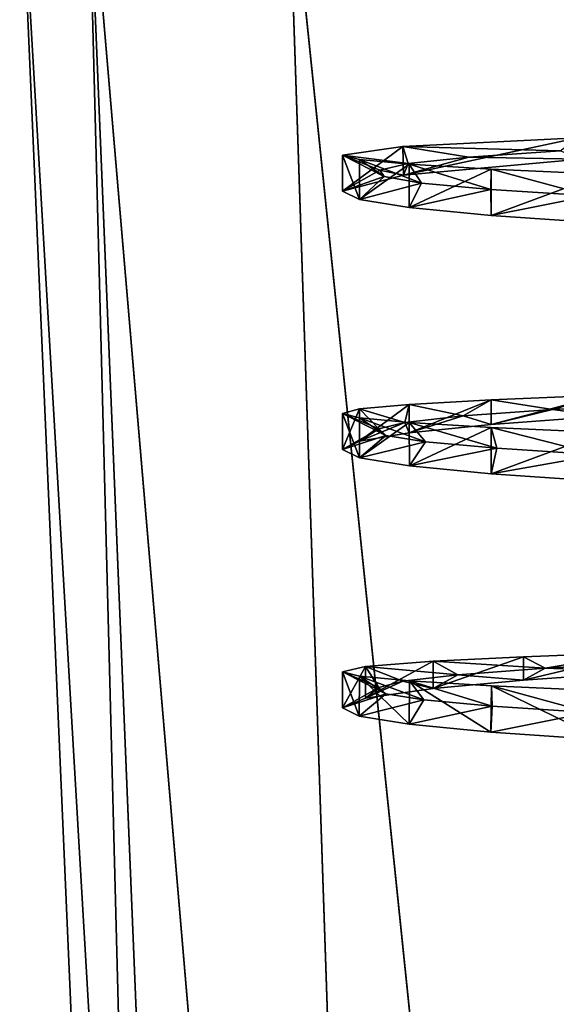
# Model space of a CAD drawing. Header units: millimetres. Extents: x -144 to 364, y -408 to 1133.
# Tile 71 of 256: x -11.79 to -8.05, y -29.16 to -22.3. Entities that reach past the tile are written whole.
import ezdxf

# ---------------------------------------------------------------- set-up
doc = ezdxf.new("R2010")
doc.units = ezdxf.units.MM
doc.header["$LTSCALE"] = 41.718519
for name, color, linetype in [('167', 7, 'CONTINUOUS'), ('168', 7, 'CONTINUOUS'), ('170', 7, 'CONTINUOUS'), ('171', 7, 'CONTINUOUS'), ('637', 7, 'CONTINUOUS'), ('639', 7, 'CONTINUOUS'), ('642', 7, 'CONTINUOUS'), ('644', 7, 'CONTINUOUS'), ('796', 7, 'CONTINUOUS'), ('797', 7, 'CONTINUOUS'), ('798', 7, 'CONTINUOUS'), ('799', 7, 'CONTINUOUS')]:
    doc.layers.add(name, color=color, linetype=linetype)

msp = doc.modelspace()

# ---------------------------------------------------------------- linework, layer by layer
at = {"layer": '167', "color": 7, "linetype": 'CONTINUOUS', "true_color": 0xaaaaaa}
for points in [[(-8.7391, -26.8597, 3.1808), (-9.1224, -26.9036, 1.8087), (-8.9114, -26.9543, 3.2435), (-8.7391, -26.8597, 3.1808)], [(-9.2916, -26.9476, 0.3942), (-9.2428, -26.9915, -1.0296), (-9.5432, -27.0909, -0.1632), (-9.2916, -26.9476, 0.3942)], [(-9.384, -27.0228, 1.5692), (-9.2916, -26.9476, 0.3942), (-9.5432, -27.0909, -0.1632), (-9.384, -27.0228, 1.5692)], [(-9.1224, -26.9036, 1.8087), (-9.2916, -26.9476, 0.3942), (-9.384, -27.0228, 1.5692), (-9.1224, -26.9036, 1.8087)], [(-8.9114, -26.9543, 3.2435), (-9.1224, -26.9036, 1.8087), (-9.384, -27.0228, 1.5692), (-8.9114, -26.9543, 3.2435)], [(-9.5432, -27.0909, -0.1632), (-9.2428, -26.9915, -1.0296), (-9.4265, -27.1484, -1.6482), (-9.5432, -27.0909, -0.1632)], [(-9.2428, -26.9915, -1.0296), (-8.9772, -27.0354, -2.4291), (-9.4265, -27.1484, -1.6482), (-9.2428, -26.9915, -1.0296)], [(-9.4265, -27.1484, -1.6482), (-8.9772, -27.0354, -2.4291), (-9.079, -27.2049, -3.0967), (-9.4265, -27.1484, -1.6482)], [(-8.9772, -27.0354, -2.4291), (-8.5008, -27.0793, -3.7717), (-9.079, -27.2049, -3.0967), (-8.9772, -27.0354, -2.4291)], [(-9.079, -27.2049, -3.0967), (-8.5008, -27.0793, -3.7717), (-8.5094, -27.2601, -4.473), (-9.079, -27.2049, -3.0967)], [(-8.5008, -27.0793, -3.7717), (-7.825, -27.1233, -5.0259), (-8.5094, -27.2601, -4.473), (-8.5008, -27.0793, -3.7717)], [(-8.5094, -27.2601, -4.473), (-7.825, -27.1233, -5.0259), (-7.7317, -27.3138, -5.7433), (-8.5094, -27.2601, -4.473)]]:
    msp.add_3dface(points, dxfattribs=at)
at = {"layer": '168', "color": 7, "linetype": 'CONTINUOUS', "true_color": 0xaaaaaa}
for points in [[(-9.5432, -26.8383, -0.1631), (-9.2916, -26.9476, 0.3942), (-9.384, -26.8016, 1.5692), (-9.5432, -26.8383, -0.1631)], [(-9.384, -26.8016, 1.5692), (-8.7391, -26.8597, 3.1808), (-8.9115, -26.7651, 3.2435), (-9.384, -26.8016, 1.5692)], [(-9.2916, -26.9476, 0.3942), (-9.1224, -26.9036, 1.8087), (-9.384, -26.8016, 1.5692), (-9.2916, -26.9476, 0.3942)], [(-9.1224, -26.9036, 1.8087), (-8.7391, -26.8597, 3.1808), (-9.384, -26.8016, 1.5692), (-9.1224, -26.9036, 1.8087)], [(-9.2428, -26.9915, -1.0296), (-9.2916, -26.9476, 0.3942), (-9.5432, -26.8383, -0.1631), (-9.2428, -26.9915, -1.0296)], [(-9.426, -26.8703, -1.6509), (-9.2428, -26.9915, -1.0296), (-9.5432, -26.8383, -0.1631), (-9.426, -26.8703, -1.6509)], [(-8.9772, -27.0354, -2.4291), (-9.2428, -26.9915, -1.0296), (-9.426, -26.8703, -1.6509), (-8.9772, -27.0354, -2.4291)], [(-9.0772, -26.903, -3.102), (-8.9772, -27.0354, -2.4291), (-9.426, -26.8703, -1.6509), (-9.0772, -26.903, -3.102)], [(-8.5008, -27.0793, -3.7717), (-8.9772, -27.0354, -2.4291), (-9.0772, -26.903, -3.102), (-8.5008, -27.0793, -3.7717)], [(-8.5055, -26.9368, -4.4805), (-8.5008, -27.0793, -3.7717), (-9.0772, -26.903, -3.102), (-8.5055, -26.9368, -4.4805)], [(-7.825, -27.1233, -5.0259), (-8.5008, -27.0793, -3.7717), (-8.5055, -26.9368, -4.4805), (-7.825, -27.1233, -5.0259)], [(-7.725, -26.9719, -5.7525), (-7.825, -27.1233, -5.0259), (-8.5055, -26.9368, -4.4805), (-7.725, -26.9719, -5.7525)]]:
    msp.add_3dface(points, dxfattribs=at)
at = {"layer": '170', "color": 7, "linetype": 'CONTINUOUS', "true_color": 0xaaaaaa}
for points in [[(-8.664, -23.2531, 3.3801), (-9.0867, -23.2982, 1.9805), (-9.119, -23.3795, 2.6455), (-8.664, -23.2531, 3.3801)], [(-7.8843, -23.2678, 5.202), (-8.664, -23.2531, 3.3801), (-9.119, -23.3795, 2.6455), (-7.8843, -23.2678, 5.202)], [(-8.0272, -23.2081, 4.6961), (-8.664, -23.2531, 3.3801), (-7.8843, -23.2678, 5.202), (-8.0272, -23.2081, 4.6961)], [(-9.0867, -23.2982, 1.9805), (-9.2848, -23.3433, 0.5319), (-9.119, -23.3795, 2.6455), (-9.0867, -23.2982, 1.9805)], [(-9.2848, -23.3433, 0.5319), (-9.2534, -23.3884, -0.9297), (-9.5432, -23.4908, -0.1618), (-9.2848, -23.3433, 0.5319)], [(-9.119, -23.3795, 2.6455), (-9.2848, -23.3433, 0.5319), (-9.5432, -23.4908, -0.1618), (-9.119, -23.3795, 2.6455)], [(-9.5432, -23.4908, -0.1618), (-9.2534, -23.3884, -0.9297), (-9.4263, -23.5482, -1.648), (-9.5432, -23.4908, -0.1618)], [(-9.2534, -23.3884, -0.9297), (-8.9934, -23.4335, -2.3684), (-9.4263, -23.5482, -1.648), (-9.2534, -23.3884, -0.9297)], [(-9.4263, -23.5482, -1.648), (-8.9934, -23.4335, -2.3684), (-9.0782, -23.6047, -3.0976), (-9.4263, -23.5482, -1.648)], [(-8.9934, -23.4335, -2.3684), (-8.511, -23.4786, -3.7486), (-9.0782, -23.6047, -3.0976), (-8.9934, -23.4335, -2.3684)], [(-9.0782, -23.6047, -3.0976), (-8.511, -23.4786, -3.7486), (-8.5077, -23.6599, -4.475), (-9.0782, -23.6047, -3.0976)], [(-8.511, -23.4786, -3.7486), (-7.8184, -23.5236, -5.0361), (-8.5077, -23.6599, -4.475), (-8.511, -23.4786, -3.7486)], [(-8.5077, -23.6599, -4.475), (-7.8184, -23.5236, -5.0361), (-7.7285, -23.7135, -5.7464), (-8.5077, -23.6599, -4.475)], [(-7.2592, -24.9663, 5.8132), (-8.0806, -25.0113, 4.6037), (-7.7284, -25.0571, 5.4222), (-7.2592, -24.9663, 5.8132)], [(-8.0806, -25.0113, 4.6037), (-8.7022, -25.0564, 3.2805), (-8.5075, -25.1154, 4.1511), (-8.0806, -25.0113, 4.6037)], [(-7.7284, -25.0571, 5.4222), (-8.0806, -25.0113, 4.6037), (-8.5075, -25.1154, 4.1511), (-7.7284, -25.0571, 5.4222)], [(-9.1088, -25.1015, 1.8762), (-9.2903, -25.1466, 0.4255), (-9.4262, -25.2326, 1.3239), (-9.1088, -25.1015, 1.8762)], [(-9.0781, -25.1741, 2.7737), (-9.1088, -25.1015, 1.8762), (-9.4262, -25.2326, 1.3239), (-9.0781, -25.1741, 2.7737)], [(-8.7022, -25.0564, 3.2805), (-9.1088, -25.1015, 1.8762), (-9.0781, -25.1741, 2.7737), (-8.7022, -25.0564, 3.2805)], [(-8.5075, -25.1154, 4.1511), (-8.7022, -25.0564, 3.2805), (-9.0781, -25.1741, 2.7737), (-8.5075, -25.1154, 4.1511)], [(-9.2903, -25.1466, 0.4255), (-9.2421, -25.1917, -1.0357), (-9.5432, -25.2908, -0.1625), (-9.2903, -25.1466, 0.4255)], [(-9.4262, -25.2326, 1.3239), (-9.2903, -25.1466, 0.4255), (-9.5432, -25.2908, -0.1625), (-9.4262, -25.2326, 1.3239)], [(-9.5432, -25.2908, -0.1625), (-9.2421, -25.1917, -1.0357), (-9.4262, -25.3483, -1.6491), (-9.5432, -25.2908, -0.1625)], [(-9.2421, -25.1917, -1.0357), (-8.9656, -25.2368, -2.4713), (-9.4262, -25.3483, -1.6491), (-9.2421, -25.1917, -1.0357)], [(-9.4262, -25.3483, -1.6491), (-8.9656, -25.2368, -2.4713), (-9.078, -25.4049, -3.0991), (-9.4262, -25.3483, -1.6491)], [(-8.9656, -25.2368, -2.4713), (-8.4676, -25.2818, -3.8458), (-9.078, -25.4049, -3.0991), (-8.9656, -25.2368, -2.4713)], [(-9.078, -25.4049, -3.0991), (-8.4676, -25.2818, -3.8458), (-8.5074, -25.4601, -4.4763), (-9.078, -25.4049, -3.0991)], [(-8.4676, -25.2818, -3.8458), (-7.7602, -25.3269, -5.1253), (-8.5074, -25.4601, -4.4763), (-8.4676, -25.2818, -3.8458)], [(-8.5074, -25.4601, -4.4763), (-7.7602, -25.3269, -5.1253), (-7.7283, -25.5138, -5.7473), (-8.5074, -25.4601, -4.4763)], [(-8.7391, -26.8597, 3.1808), (-8.2831, -26.8968, 4.5649), (-8.1327, -26.8146, 4.5111), (-8.7391, -26.8597, 3.1808)], [(-8.2831, -26.8968, 4.5649), (-7.4593, -26.8397, 5.7742), (-8.1327, -26.8146, 4.5111), (-8.2831, -26.8968, 4.5649)], [(-8.1327, -26.8146, 4.5111), (-7.4593, -26.8397, 5.7742), (-7.3252, -26.7695, 5.7298), (-8.1327, -26.8146, 4.5111)], [(-8.7391, -26.8597, 3.1808), (-8.9114, -26.9543, 3.2435), (-8.2831, -26.8968, 4.5649), (-8.7391, -26.8597, 3.1808)]]:
    msp.add_3dface(points, dxfattribs=at)
at = {"layer": '171', "color": 7, "linetype": 'CONTINUOUS', "true_color": 0xaaaaaa}
for points in [[(-9.1242, -23.1785, 2.6287), (-8.0272, -23.2081, 4.6961), (-7.9041, -23.1181, 5.173), (-9.1242, -23.1785, 2.6287)], [(-9.5432, -23.2383, -0.1617), (-9.0867, -23.2982, 1.9805), (-9.1242, -23.1785, 2.6287), (-9.5432, -23.2383, -0.1617)], [(-9.0867, -23.2982, 1.9805), (-8.664, -23.2531, 3.3801), (-9.1242, -23.1785, 2.6287), (-9.0867, -23.2982, 1.9805)], [(-8.664, -23.2531, 3.3801), (-8.0272, -23.2081, 4.6961), (-9.1242, -23.1785, 2.6287), (-8.664, -23.2531, 3.3801)], [(-9.2534, -23.3884, -0.9297), (-9.2848, -23.3433, 0.5319), (-9.5432, -23.2383, -0.1617), (-9.2534, -23.3884, -0.9297)], [(-9.4263, -23.2703, -1.6475), (-9.2534, -23.3884, -0.9297), (-9.5432, -23.2383, -0.1617), (-9.4263, -23.2703, -1.6475)], [(-9.2848, -23.3433, 0.5319), (-9.0867, -23.2982, 1.9805), (-9.5432, -23.2383, -0.1617), (-9.2848, -23.3433, 0.5319)], [(-8.9934, -23.4335, -2.3684), (-9.2534, -23.3884, -0.9297), (-9.4263, -23.2703, -1.6475), (-8.9934, -23.4335, -2.3684)], [(-9.0785, -23.3031, -3.0967), (-8.9934, -23.4335, -2.3684), (-9.4263, -23.2703, -1.6475), (-9.0785, -23.3031, -3.0967)], [(-8.511, -23.4786, -3.7486), (-8.9934, -23.4335, -2.3684), (-9.0785, -23.3031, -3.0967), (-8.511, -23.4786, -3.7486)], [(-8.5083, -23.337, -4.4737), (-8.511, -23.4786, -3.7486), (-9.0785, -23.3031, -3.0967), (-8.5083, -23.337, -4.4737)], [(-7.8184, -23.5236, -5.0361), (-8.511, -23.4786, -3.7486), (-8.5083, -23.337, -4.4737), (-7.8184, -23.5236, -5.0361)], [(-7.7294, -23.3722, -5.745), (-7.8184, -23.5236, -5.0361), (-8.5083, -23.337, -4.4737), (-7.7294, -23.3722, -5.745)], [(-9.0783, -24.9754, 2.7731), (-8.7022, -25.0564, 3.2805), (-8.508, -24.9439, 4.1503), (-9.0783, -24.9754, 2.7731)], [(-8.7022, -25.0564, 3.2805), (-8.0806, -25.0113, 4.6037), (-8.508, -24.9439, 4.1503), (-8.7022, -25.0564, 3.2805)], [(-8.508, -24.9439, 4.1503), (-8.0806, -25.0113, 4.6037), (-7.7292, -24.9118, 5.4212), (-8.508, -24.9439, 4.1503)], [(-8.0806, -25.0113, 4.6037), (-7.2592, -24.9663, 5.8132), (-7.7292, -24.9118, 5.4212), (-8.0806, -25.0113, 4.6037)], [(-9.5432, -25.0383, -0.1624), (-9.2903, -25.1466, 0.4255), (-9.4263, -25.0068, 1.3237), (-9.5432, -25.0383, -0.1624)], [(-9.2421, -25.1917, -1.0357), (-9.2903, -25.1466, 0.4255), (-9.5432, -25.0383, -0.1624), (-9.2421, -25.1917, -1.0357)], [(-9.4263, -25.0703, -1.6485), (-9.2421, -25.1917, -1.0357), (-9.5432, -25.0383, -0.1624), (-9.4263, -25.0703, -1.6485)], [(-9.4263, -25.0068, 1.3237), (-9.1088, -25.1015, 1.8762), (-9.0783, -24.9754, 2.7731), (-9.4263, -25.0068, 1.3237)], [(-9.2903, -25.1466, 0.4255), (-9.1088, -25.1015, 1.8762), (-9.4263, -25.0068, 1.3237), (-9.2903, -25.1466, 0.4255)], [(-9.1088, -25.1015, 1.8762), (-8.7022, -25.0564, 3.2805), (-9.0783, -24.9754, 2.7731), (-9.1088, -25.1015, 1.8762)], [(-8.9656, -25.2368, -2.4713), (-9.2421, -25.1917, -1.0357), (-9.4263, -25.0703, -1.6485), (-8.9656, -25.2368, -2.4713)], [(-9.0782, -25.103, -3.0981), (-8.9656, -25.2368, -2.4713), (-9.4263, -25.0703, -1.6485), (-9.0782, -25.103, -3.0981)], [(-8.4676, -25.2818, -3.8458), (-8.9656, -25.2368, -2.4713), (-9.0782, -25.103, -3.0981), (-8.4676, -25.2818, -3.8458)], [(-8.5079, -25.1368, -4.475), (-8.4676, -25.2818, -3.8458), (-9.0782, -25.103, -3.0981), (-8.5079, -25.1368, -4.475)], [(-7.7602, -25.3269, -5.1253), (-8.4676, -25.2818, -3.8458), (-8.5079, -25.1368, -4.475), (-7.7602, -25.3269, -5.1253)], [(-7.7293, -25.172, -5.7459), (-7.7602, -25.3269, -5.1253), (-8.5079, -25.1368, -4.475), (-7.7293, -25.172, -5.7459)], [(-8.9115, -26.7651, 3.2435), (-8.1327, -26.8146, 4.5111), (-8.2833, -26.734, 4.5646), (-8.9115, -26.7651, 3.2435)], [(-8.2833, -26.734, 4.5646), (-8.1327, -26.8146, 4.5111), (-7.4598, -26.7023, 5.7736), (-8.2833, -26.734, 4.5646)], [(-8.1327, -26.8146, 4.5111), (-7.3252, -26.7695, 5.7298), (-7.4598, -26.7023, 5.7736), (-8.1327, -26.8146, 4.5111)], [(-8.9115, -26.7651, 3.2435), (-8.7391, -26.8597, 3.1808), (-8.1327, -26.8146, 4.5111), (-8.9115, -26.7651, 3.2435)]]:
    msp.add_3dface(points, dxfattribs=at)
at = {"layer": '637', "color": 7, "linetype": 'CONTINUOUS', "true_color": 0xaaaaaa}
for points in [[(-11.7932, -21, -0.1608), (-11.3173, -20.9987, -3.4712), (-10.6173, -48.0434, -0.1715), (-11.7932, -21, -0.1608)], [(-11.3173, -20.9987, -3.4712), (-9.928, -20.9974, -6.5133), (-9.0129, -48.0412, -5.7712), (-11.3173, -20.9987, -3.4712)], [(-10.6173, -48.0434, -0.1715), (-11.3173, -20.9987, -3.4712), (-10.2083, -48.0422, -3.084), (-10.6173, -48.0434, -0.1715)], [(-10.2083, -48.0422, -3.084), (-11.3173, -20.9987, -3.4712), (-9.0129, -48.0412, -5.7712), (-10.2083, -48.0422, -3.084)], [(-9.928, -20.9974, -6.5133), (-7.7379, -20.9964, -9.0408), (-7.1237, -48.0403, -8.0251), (-9.928, -20.9974, -6.5133)], [(-9.0129, -48.0412, -5.7712), (-9.928, -20.9974, -6.5133), (-7.1237, -48.0403, -8.0251), (-9.0129, -48.0412, -5.7712)]]:
    msp.add_3dface(points, dxfattribs=at)
at = {"layer": '639', "color": 7, "linetype": 'CONTINUOUS', "true_color": 0xaaaaaa}
for points in [[(-11.7932, -21, -0.1608), (-10.6173, -48.0434, -0.1715), (-10.2083, -48.0446, 2.7409), (-11.7932, -21, -0.1608)], [(-11.3173, -21.0013, 3.1496), (-11.7932, -21, -0.1608), (-10.2083, -48.0446, 2.7409), (-11.3173, -21.0013, 3.1496)], [(-9.928, -21.0025, 6.1918), (-11.3173, -21.0013, 3.1496), (-9.0129, -48.0456, 5.4281), (-9.928, -21.0025, 6.1918)], [(-9.0129, -48.0456, 5.4281), (-11.3173, -21.0013, 3.1496), (-10.2083, -48.0446, 2.7409), (-9.0129, -48.0456, 5.4281)], [(-7.7379, -21.0035, 8.7193), (-9.928, -21.0025, 6.1918), (-7.1237, -48.0465, 7.6821), (-7.7379, -21.0035, 8.7193)], [(-7.1237, -48.0465, 7.6821), (-9.928, -21.0025, 6.1918), (-9.0129, -48.0456, 5.4281), (-7.1237, -48.0465, 7.6821)]]:
    msp.add_3dface(points, dxfattribs=at)
at = {"layer": '642', "color": 7, "linetype": 'CONTINUOUS', "true_color": 0xaaaaaa}
for points in [[(-8.9114, -26.9543, 3.2435), (-8.9115, -26.7651, 3.2435), (-8.2833, -26.734, 4.5646), (-8.9114, -26.9543, 3.2435)], [(-8.2831, -26.8968, 4.5649), (-8.9114, -26.9543, 3.2435), (-8.2833, -26.734, 4.5646), (-8.2831, -26.8968, 4.5649)], [(-8.2831, -26.8968, 4.5649), (-8.2833, -26.734, 4.5646), (-7.4598, -26.7023, 5.7736), (-8.2831, -26.8968, 4.5649)], [(-7.4593, -26.8397, 5.7742), (-8.2831, -26.8968, 4.5649), (-7.4598, -26.7023, 5.7736), (-7.4593, -26.8397, 5.7742)], [(-9.384, -27.0228, 1.5692), (-9.5432, -27.0909, -0.1632), (-9.384, -26.8016, 1.5692), (-9.384, -27.0228, 1.5692)], [(-9.5432, -27.0909, -0.1632), (-9.5432, -26.8383, -0.1631), (-9.384, -26.8016, 1.5692), (-9.5432, -27.0909, -0.1632)], [(-8.9114, -26.9543, 3.2435), (-9.384, -27.0228, 1.5692), (-8.9115, -26.7651, 3.2435), (-8.9114, -26.9543, 3.2435)], [(-9.384, -27.0228, 1.5692), (-9.384, -26.8016, 1.5692), (-8.9115, -26.7651, 3.2435), (-9.384, -27.0228, 1.5692)]]:
    msp.add_3dface(points, dxfattribs=at)
at = {"layer": '644', "color": 7, "linetype": 'CONTINUOUS', "true_color": 0xaaaaaa}
for points in [[(-9.5432, -27.0909, -0.1632), (-9.4265, -27.1484, -1.6482), (-9.5432, -26.8383, -0.1631), (-9.5432, -27.0909, -0.1632)], [(-9.4265, -27.1484, -1.6482), (-9.426, -26.8703, -1.6509), (-9.5432, -26.8383, -0.1631), (-9.4265, -27.1484, -1.6482)], [(-9.4265, -27.1484, -1.6482), (-9.079, -27.2049, -3.0967), (-9.426, -26.8703, -1.6509), (-9.4265, -27.1484, -1.6482)], [(-9.079, -27.2049, -3.0967), (-9.0772, -26.903, -3.102), (-9.426, -26.8703, -1.6509), (-9.079, -27.2049, -3.0967)], [(-9.079, -27.2049, -3.0967), (-8.5094, -27.2601, -4.473), (-9.0772, -26.903, -3.102), (-9.079, -27.2049, -3.0967)], [(-8.5094, -27.2601, -4.473), (-8.5055, -26.9368, -4.4805), (-9.0772, -26.903, -3.102), (-8.5094, -27.2601, -4.473)], [(-8.5094, -27.2601, -4.473), (-7.7317, -27.3138, -5.7433), (-8.5055, -26.9368, -4.4805), (-8.5094, -27.2601, -4.473)], [(-7.7317, -27.3138, -5.7433), (-7.725, -26.9719, -5.7525), (-8.5055, -26.9368, -4.4805), (-7.7317, -27.3138, -5.7433)]]:
    msp.add_3dface(points, dxfattribs=at)
at = {"layer": '796', "color": 7, "linetype": 'CONTINUOUS', "true_color": 0xaaaaaa}
for points in [[(-9.0781, -25.1741, 2.7737), (-9.0783, -24.9754, 2.7731), (-8.508, -24.9439, 4.1503), (-9.0781, -25.1741, 2.7737)], [(-8.5075, -25.1154, 4.1511), (-9.0781, -25.1741, 2.7737), (-8.508, -24.9439, 4.1503), (-8.5075, -25.1154, 4.1511)], [(-8.5075, -25.1154, 4.1511), (-8.508, -24.9439, 4.1503), (-7.7292, -24.9118, 5.4212), (-8.5075, -25.1154, 4.1511)], [(-7.7284, -25.0571, 5.4222), (-8.5075, -25.1154, 4.1511), (-7.7292, -24.9118, 5.4212), (-7.7284, -25.0571, 5.4222)], [(-9.4262, -25.2326, 1.3239), (-9.5432, -25.2908, -0.1625), (-9.4263, -25.0068, 1.3237), (-9.4262, -25.2326, 1.3239)], [(-9.5432, -25.2908, -0.1625), (-9.5432, -25.0383, -0.1624), (-9.4263, -25.0068, 1.3237), (-9.5432, -25.2908, -0.1625)], [(-9.4262, -25.2326, 1.3239), (-9.4263, -25.0068, 1.3237), (-9.0783, -24.9754, 2.7731), (-9.4262, -25.2326, 1.3239)], [(-9.0781, -25.1741, 2.7737), (-9.4262, -25.2326, 1.3239), (-9.0783, -24.9754, 2.7731), (-9.0781, -25.1741, 2.7737)]]:
    msp.add_3dface(points, dxfattribs=at)
at = {"layer": '797', "color": 7, "linetype": 'CONTINUOUS', "true_color": 0xaaaaaa}
for points in [[(-9.119, -23.3795, 2.6455), (-9.1242, -23.1785, 2.6287), (-7.9041, -23.1181, 5.173), (-9.119, -23.3795, 2.6455)], [(-7.8843, -23.2678, 5.202), (-9.119, -23.3795, 2.6455), (-7.9041, -23.1181, 5.173), (-7.8843, -23.2678, 5.202)], [(-9.119, -23.3795, 2.6455), (-9.5432, -23.4908, -0.1618), (-9.1242, -23.1785, 2.6287), (-9.119, -23.3795, 2.6455)], [(-9.5432, -23.4908, -0.1618), (-9.5432, -23.2383, -0.1617), (-9.1242, -23.1785, 2.6287), (-9.5432, -23.4908, -0.1618)]]:
    msp.add_3dface(points, dxfattribs=at)
at = {"layer": '798', "color": 7, "linetype": 'CONTINUOUS', "true_color": 0xaaaaaa}
for points in [[(-9.5432, -25.2908, -0.1625), (-9.4262, -25.3483, -1.6491), (-9.5432, -25.0383, -0.1624), (-9.5432, -25.2908, -0.1625)], [(-9.4262, -25.3483, -1.6491), (-9.4263, -25.0703, -1.6485), (-9.5432, -25.0383, -0.1624), (-9.4262, -25.3483, -1.6491)], [(-9.4262, -25.3483, -1.6491), (-9.0782, -25.103, -3.0981), (-9.4263, -25.0703, -1.6485), (-9.4262, -25.3483, -1.6491)], [(-9.4262, -25.3483, -1.6491), (-9.078, -25.4049, -3.0991), (-9.0782, -25.103, -3.0981), (-9.4262, -25.3483, -1.6491)], [(-9.078, -25.4049, -3.0991), (-8.5079, -25.1368, -4.475), (-9.0782, -25.103, -3.0981), (-9.078, -25.4049, -3.0991)], [(-9.078, -25.4049, -3.0991), (-8.5074, -25.4601, -4.4763), (-8.5079, -25.1368, -4.475), (-9.078, -25.4049, -3.0991)], [(-8.5074, -25.4601, -4.4763), (-7.7293, -25.172, -5.7459), (-8.5079, -25.1368, -4.475), (-8.5074, -25.4601, -4.4763)], [(-8.5074, -25.4601, -4.4763), (-7.7283, -25.5138, -5.7473), (-7.7293, -25.172, -5.7459), (-8.5074, -25.4601, -4.4763)]]:
    msp.add_3dface(points, dxfattribs=at)
at = {"layer": '799', "color": 7, "linetype": 'CONTINUOUS', "true_color": 0xaaaaaa}
for points in [[(-9.5432, -23.4908, -0.1618), (-9.4263, -23.5482, -1.648), (-9.5432, -23.2383, -0.1617), (-9.5432, -23.4908, -0.1618)], [(-9.4263, -23.5482, -1.648), (-9.4263, -23.2703, -1.6475), (-9.5432, -23.2383, -0.1617), (-9.4263, -23.5482, -1.648)], [(-9.4263, -23.5482, -1.648), (-9.0785, -23.3031, -3.0967), (-9.4263, -23.2703, -1.6475), (-9.4263, -23.5482, -1.648)], [(-9.4263, -23.5482, -1.648), (-9.0782, -23.6047, -3.0976), (-9.0785, -23.3031, -3.0967), (-9.4263, -23.5482, -1.648)], [(-9.0782, -23.6047, -3.0976), (-8.5083, -23.337, -4.4737), (-9.0785, -23.3031, -3.0967), (-9.0782, -23.6047, -3.0976)], [(-9.0782, -23.6047, -3.0976), (-8.5077, -23.6599, -4.475), (-8.5083, -23.337, -4.4737), (-9.0782, -23.6047, -3.0976)], [(-8.5077, -23.6599, -4.475), (-7.7294, -23.3722, -5.745), (-8.5083, -23.337, -4.4737), (-8.5077, -23.6599, -4.475)], [(-8.5077, -23.6599, -4.475), (-7.7285, -23.7135, -5.7464), (-7.7294, -23.3722, -5.745), (-8.5077, -23.6599, -4.475)]]:
    msp.add_3dface(points, dxfattribs=at)

doc.saveas('drawing.dxf')
